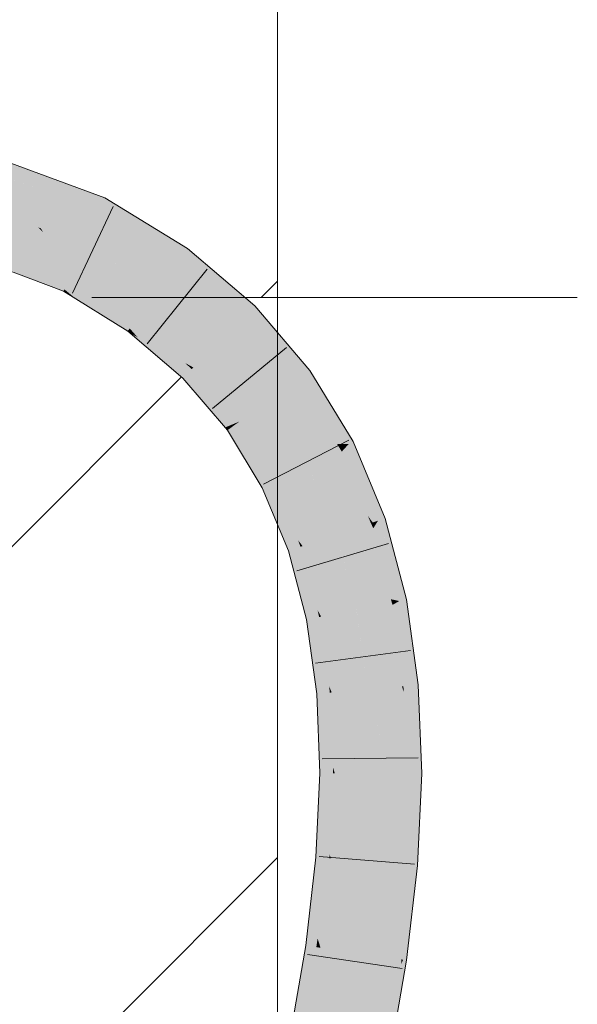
# Model space of a CAD drawing. Extents: x -620 to 300, y 62 to 1162.
# Tile 180 of 256: x 177.65 to 179.02, y 826.61 to 829.02. Entities that reach past the tile are written whole.
import ezdxf
from ezdxf.lldxf.tags import DXFTag

# ---------------------------------------------------------------- set-up
doc = ezdxf.new("R2010")
doc.units = 0
doc.layers.get('0').update_dxf_attribs({"lineweight": 13})
doc.layers.add('E_Detail_Linie_Text_Bem', color=7, linetype='Continuous', lineweight=13)
for name, color, linetype, lineweight, true_color in [('E_Detail_Wandschraffur', 7, 'Continuous', 5, 0xc0c0c0), ('E_Leerrohr 25-A06G955E8I', 7, 'Continuous', 9, 0xff8000), ('E_Leerrohr 25-Shading', 7, 'Continuous', 9, 0xff8000)]:
    doc.layers.add(name, color=color, linetype=linetype, lineweight=lineweight, true_color=true_color)
tags = doc.linetypes.add('fein_strichliert', pattern=[4, 1, -2, 1]).pattern_tags.tags
tags[8:9] = [DXFTag(74, 4), DXFTag(75, 0), DXFTag(340, '0'), DXFTag(46, 0.0), DXFTag(50, 0.0), DXFTag(44, 0.0), DXFTag(45, 0.0)]
tags[6:7] = [DXFTag(74, 4), DXFTag(75, 0), DXFTag(340, '0'), DXFTag(46, 0.0), DXFTag(50, 0.0), DXFTag(44, 0.0), DXFTag(45, 0.0)]
tags[4:5] = [DXFTag(74, 4), DXFTag(75, 0), DXFTag(340, '0'), DXFTag(46, 0.0), DXFTag(50, 0.0), DXFTag(44, 0.0), DXFTag(45, 0.0)]

# ---------------------------------------------------------------- blocks, each defined once
blk = doc.blocks.new('Shading-A06G94UZ8I', base_point=(176.1374, 828.7108))
at = {"layer": 'E_Leerrohr 25-Shading', "color": 43, "true_color": 0xd7ab7f}
for points in [[(177.459, 828.6937), (177.6695, 828.6547), (177.3802, 828.7583), (177.4031, 828.7532)], [(177.459, 828.6937), (177.6285, 828.6389), (177.6695, 828.6547), (177.7973, 828.6074)], [(177.7518, 828.5853), (177.8501, 828.5671), (177.5856, 828.6469), (177.6285, 828.6389)], [(177.6285, 828.6389), (177.8501, 828.5671), (177.7973, 828.6074), (177.858, 828.585)], [(177.7518, 828.5853), (177.7999, 828.5675), (177.8501, 828.5671), (177.8465, 828.5589)], [(177.9585, 828.5233), (177.858, 828.585), (177.8501, 828.5671)], [(177.7999, 828.5675), (177.8432, 828.5515), (177.8465, 828.5589)], [(177.8432, 828.5515), (178.0609, 828.4604), (177.8465, 828.5589), (178.0044, 828.4951)], [(178.0609, 828.4604), (177.8432, 828.5515), (178.0395, 828.4308)], [(178.0044, 828.4951), (177.9585, 828.5233), (177.8465, 828.5589), (177.8501, 828.5671)], [(177.6442, 828.3983), (177.6911, 828.3808), (177.4411, 828.5128), (177.5369, 828.4653)], [(177.5777, 828.462), (177.4698, 828.5021), (177.7571, 828.3562), (177.5369, 828.4653)], [(177.6911, 828.3808), (177.7571, 828.3562), (177.5369, 828.4653)], [(177.5777, 828.462), (177.7571, 828.3562), (177.759, 828.3605)], [(177.759, 828.3605), (177.7687, 828.3826), (177.5777, 828.462), (177.7264, 828.4066)], [(178.0609, 828.4604), (178.0395, 828.4308), (178.2261, 828.32), (178.2003, 828.294)], [(177.7687, 828.3826), (177.7718, 828.3897), (177.7264, 828.4066)], [(177.9149, 828.2588), (177.7687, 828.3826), (177.7858, 828.3383), (177.759, 828.3605)], [(177.9149, 828.2588), (177.9192, 828.2646), (177.7687, 828.3826), (177.7718, 828.3896)], [(177.7718, 828.3896), (177.9192, 828.2646), (177.7718, 828.3897), (177.9312, 828.2811)], [(177.9312, 828.2811), (177.9358, 828.2876), (177.7718, 828.3897)], [(177.759, 828.3605), (177.7571, 828.3562), (177.7858, 828.3383)], [(177.9149, 828.2588), (177.7858, 828.3383), (177.9144, 828.2579)], [(178.3615, 828.1614), (178.2261, 828.32), (178.28, 828.2006), (178.2003, 828.294)], [(177.9192, 828.2646), (177.9386, 828.243), (177.9312, 828.2811), (178.0092, 828.2047)], [(177.9312, 828.2811), (178.0092, 828.2047), (177.9358, 828.2876), (178.0547, 828.1801)], [(178.0547, 828.1801), (178.0756, 828.1687), (177.9358, 828.2876)], [(177.9149, 828.2588), (177.9144, 828.2579), (177.9201, 828.2531)], [(177.9201, 828.2531), (177.9386, 828.243), (177.9149, 828.2588), (177.9192, 828.2646)], [(177.9386, 828.243), (177.9201, 828.2531), (177.9605, 828.2187)], [(177.9605, 828.2187), (178.0092, 828.2047), (177.9386, 828.243)], [(177.9605, 828.2187), (178.0498, 828.1428), (178.0092, 828.2047), (178.061, 828.154)], [(178.0092, 828.2047), (178.061, 828.154), (178.0547, 828.1801), (178.0717, 828.1647)], [(178.3615, 828.1614), (178.28, 828.2006), (178.3366, 828.1433)], [(178.28, 828.2006), (178.3318, 828.1399), (178.3366, 828.1433)], [(178.0717, 828.1647), (178.0756, 828.1687), (178.0547, 828.1801)], [(178.1532, 828.0215), (178.1729, 828.0297), (178.061, 828.154), (178.0717, 828.1647)], [(178.0717, 828.1647), (178.1729, 828.0297), (178.0756, 828.1687), (178.1831, 828.0339)], [(178.1831, 828.0339), (178.1886, 828.0362), (178.0756, 828.1687)], [(178.4676, 827.9868), (178.3615, 828.1614), (178.4571, 827.9814), (178.3366, 828.1433)], [(178.061, 828.154), (178.0498, 828.1428), (178.1532, 828.0215)], [(178.4571, 827.9814), (178.3366, 828.1433), (178.4285, 827.9808), (178.3318, 828.1399)], [(178.159, 828.0147), (178.1753, 828.0266), (178.1532, 828.0215), (178.1729, 828.0297)], [(178.1753, 828.0266), (178.159, 828.0147), (178.2489, 827.8757), (178.2447, 827.8736)], [(178.1729, 828.0297), (178.1753, 828.0266), (178.1831, 828.0339), (178.184, 828.0328)], [(178.2489, 827.8757), (178.2625, 827.8826), (178.1753, 828.0266), (178.184, 828.0328)], [(178.184, 828.0328), (178.1886, 828.0362), (178.1831, 828.0339)], [(178.184, 828.0328), (178.2625, 827.8826), (178.1886, 828.0362), (178.2723, 827.8876)], [(178.2723, 827.8876), (178.2773, 827.8902), (178.1886, 828.0362)], [(178.4372, 827.9714), (178.4571, 827.9814), (178.4302, 827.9785), (178.4285, 827.9808)], [(178.4285, 827.9808), (178.4349, 827.9702), (178.4357, 827.9706)], [(178.4357, 827.9706), (178.4372, 827.9714), (178.4302, 827.9785)], [(178.4349, 827.9702), (178.4399, 827.9625), (178.4357, 827.9706)], [(178.5287, 827.7929), (178.4349, 827.9702), (178.5156, 827.7885), (178.5039, 827.8045)], [(178.4349, 827.9702), (178.5287, 827.7929), (178.4399, 827.9625)], [(178.4357, 827.9706), (178.4399, 827.9625), (178.4372, 827.9714), (178.4424, 827.9652)], [(178.4424, 827.9652), (178.4571, 827.9814), (178.4372, 827.9714)], [(178.4424, 827.9652), (178.4399, 827.9625), (178.5093, 827.8865), (178.5459, 827.7987)], [(178.4571, 827.9814), (178.4424, 827.9652), (178.5081, 827.8895), (178.5093, 827.8865)], [(178.5081, 827.8895), (178.4676, 827.9868), (178.4571, 827.9814)], [(178.5287, 827.7929), (178.5459, 827.7987), (178.4399, 827.9625)], [(178.2489, 827.8757), (178.2447, 827.8736), (178.2599, 827.8369)], [(178.2599, 827.8369), (178.2877, 827.8017), (178.2489, 827.8757), (178.2625, 827.8826)], [(178.2625, 827.8826), (178.2877, 827.8017), (178.2723, 827.8876), (178.3128, 827.7698)], [(178.2723, 827.8876), (178.3128, 827.7698), (178.2773, 827.8902), (178.3325, 827.7448)], [(178.3325, 827.7448), (178.3437, 827.7306), (178.2773, 827.8902)], [(178.309, 827.7189), (178.313, 827.7203), (178.2599, 827.8369), (178.2877, 827.8017)], [(178.2877, 827.8017), (178.313, 827.7203), (178.3128, 827.7698), (178.328, 827.7253)], [(178.5039, 827.8045), (178.5124, 827.7874), (178.5156, 827.7885)], [(178.5039, 827.8045), (178.5112, 827.787), (178.5124, 827.7874)], [(178.5899, 827.6315), (178.5459, 827.7987), (178.5287, 827.7929)], [(178.5112, 827.787), (178.5171, 827.7742), (178.5124, 827.7874)], [(178.5809, 827.5958), (178.5112, 827.787), (178.5604, 827.6002), (178.5603, 827.6003)], [(178.5112, 827.787), (178.5809, 827.5958), (178.5171, 827.7742)], [(178.5124, 827.7874), (178.5171, 827.7742), (178.5156, 827.7885), (178.5208, 827.7802)], [(178.5208, 827.7802), (178.5287, 827.7929), (178.5156, 827.7885)], [(178.5208, 827.7802), (178.5171, 827.7742), (178.5899, 827.6315), (178.5984, 827.5993)], [(178.5809, 827.5958), (178.5984, 827.5993), (178.5171, 827.7742)], [(178.5287, 827.7929), (178.5208, 827.7802), (178.5527, 827.7295)], [(178.5208, 827.7802), (178.5899, 827.6315), (178.5527, 827.7295)], [(178.3128, 827.7698), (178.328, 827.7253), (178.3325, 827.7448), (178.3385, 827.7289)], [(178.3184, 827.683), (178.3426, 827.6401), (178.313, 827.7203), (178.328, 827.7253)], [(178.328, 827.7253), (178.3426, 827.6401), (178.3385, 827.7289), (178.364, 827.6021)], [(178.3385, 827.7289), (178.3437, 827.7306), (178.3325, 827.7448)], [(178.3385, 827.7289), (178.364, 827.6021), (178.3437, 827.7306), (178.3803, 827.5732)], [(178.3803, 827.5732), (178.3891, 827.5576), (178.3437, 827.7306)], [(178.313, 827.7203), (178.309, 827.7189), (178.3184, 827.683)], [(178.3532, 827.5504), (178.3577, 827.5513), (178.3184, 827.683), (178.3426, 827.6401)], [(178.3426, 827.6401), (178.3577, 827.5513), (178.364, 827.6021), (178.3736, 827.5545)], [(178.364, 827.6021), (178.3736, 827.5545), (178.3803, 827.5732), (178.3842, 827.5566)], [(178.5603, 827.6003), (178.5625, 827.5921), (178.563, 827.5922)], [(178.5809, 827.5958), (178.5604, 827.6002), (178.5644, 827.5925)], [(178.5604, 827.6002), (178.563, 827.5922), (178.5644, 827.5925)], [(178.5625, 827.5921), (178.5643, 827.5865), (178.563, 827.5922)], [(178.5911, 827.387), (178.6084, 827.3885), (178.5625, 827.5921), (178.5643, 827.5865)], [(178.563, 827.5922), (178.5643, 827.5865), (178.5644, 827.5925), (178.5666, 827.5877)], [(178.5666, 827.5877), (178.5643, 827.5865), (178.6228, 827.4241), (178.6276, 827.3901)], [(178.6084, 827.3885), (178.6276, 827.3901), (178.5643, 827.5865)], [(178.5666, 827.5877), (178.5809, 827.5958), (178.5644, 827.5925)], [(178.5809, 827.5958), (178.5666, 827.5877), (178.6023, 827.5083)], [(178.5666, 827.5877), (178.6228, 827.4241), (178.6023, 827.5083)], [(178.6228, 827.4241), (178.5984, 827.5993), (178.5809, 827.5958)], [(178.359, 827.5086), (178.3791, 827.4596), (178.3577, 827.5513), (178.3736, 827.5545)], [(178.3736, 827.5545), (178.3791, 827.4596), (178.3842, 827.5566), (178.3962, 827.4177)], [(178.3842, 827.5566), (178.3891, 827.5576), (178.3803, 827.5732)], [(178.3842, 827.5566), (178.3962, 827.4177), (178.3891, 827.5576), (178.4086, 827.3873)], [(178.4086, 827.3873), (178.415, 827.3716), (178.3891, 827.5576)], [(178.3577, 827.5513), (178.3532, 827.5504), (178.359, 827.5086)], [(178.3785, 827.3684), (178.3843, 827.3689), (178.359, 827.5086), (178.3791, 827.4596)], [(178.3791, 827.4596), (178.3843, 827.3689), (178.3962, 827.4177), (178.4003, 827.3703)], [(178.3962, 827.4177), (178.4003, 827.3703), (178.4086, 827.3873), (178.4104, 827.3712)], [(178.4104, 827.3712), (178.415, 827.3716), (178.4086, 827.3873)], [(178.5911, 827.387), (178.5997, 827.3456), (178.6084, 827.3885), (178.6254, 827.2604)], [(178.5917, 827.3726), (178.5917, 827.3724), (178.5911, 827.387), (178.5997, 827.3456)], [(178.6354, 827.1845), (178.6276, 827.3901), (178.6084, 827.3885)], [(178.3843, 827.3689), (178.3785, 827.3684), (178.3807, 827.3102)], [(178.3807, 827.3102), (178.3965, 827.2585), (178.3843, 827.3689), (178.4003, 827.3703)], [(178.4003, 827.3703), (178.3965, 827.2585), (178.4104, 827.3712), (178.4093, 827.2166)], [(178.4104, 827.3712), (178.4093, 827.2166), (178.415, 827.3716), (178.4181, 827.1878)], [(178.4181, 827.1878), (178.4225, 827.1735), (178.415, 827.3716)], [(178.5993, 827.1727), (178.6139, 827.1726), (178.5917, 827.3726)], [(178.5917, 827.3724), (178.6139, 827.1726), (178.5997, 827.3456), (178.6359, 827.1725)], [(178.5997, 827.3456), (178.6359, 827.1725), (178.6254, 827.2604), (178.6354, 827.1845)], [(178.3859, 827.1737), (178.3937, 827.1736), (178.3807, 827.3102), (178.3965, 827.2585)], [(178.3965, 827.2585), (178.3937, 827.1736), (178.4093, 827.2166), (178.409, 827.1736)], [(178.4093, 827.2166), (178.409, 827.1736), (178.4181, 827.1878), (178.4184, 827.1735)], [(178.3937, 827.1736), (178.3859, 827.1737), (178.3818, 827.0845)], [(178.3818, 827.0845), (178.3943, 827.0363), (178.3937, 827.1736), (178.409, 827.1736)], [(178.409, 827.1736), (178.3943, 827.0363), (178.4184, 827.1735), (178.4038, 826.9995)], [(178.4184, 827.1735), (178.4038, 826.9995), (178.4225, 827.1735), (178.41, 826.9756)], [(178.41, 826.9756), (178.4129, 826.9644), (178.4225, 827.1735)], [(178.4184, 827.1735), (178.4225, 827.1735), (178.4181, 827.1878)], [(178.5969, 827.1213), (178.6139, 827.1726), (178.5993, 827.1727)], [(178.5969, 827.1213), (178.5971, 827.1199), (178.6139, 827.1726), (178.6211, 826.984)], [(178.626, 826.9559), (178.6359, 827.1725), (178.6211, 826.9839), (178.6139, 827.1726)], [(178.5969, 827.1213), (178.5891, 826.9501), (178.6, 826.9492)], [(178.6225, 826.9474), (178.5969, 827.1213), (178.6, 826.9492)], [(178.5971, 827.1199), (178.6225, 826.9474), (178.6211, 826.984)], [(178.3764, 826.9673), (178.3868, 826.9665), (178.3818, 827.0845), (178.3943, 827.0363)], [(178.3943, 827.0363), (178.3868, 826.9665), (178.4038, 826.9995), (178.4009, 826.9653)], [(178.4038, 826.9995), (178.4009, 826.9653), (178.41, 826.9756), (178.4093, 826.9647)], [(178.4093, 826.9647), (178.4129, 826.9644), (178.41, 826.9756)], [(178.6225, 826.9474), (178.6256, 826.9471), (178.6211, 826.9839), (178.626, 826.9559)], [(178.3868, 826.9665), (178.3764, 826.9673), (178.3605, 826.829)], [(178.3605, 826.829), (178.3721, 826.7933), (178.3868, 826.9665), (178.4009, 826.9653)], [(178.4009, 826.9653), (178.3721, 826.7933), (178.4093, 826.9647), (178.3804, 826.7679)], [(178.4093, 826.9647), (178.3804, 826.7679), (178.4129, 826.9644), (178.3854, 826.7523)], [(178.3854, 826.7523), (178.3877, 826.7453), (178.4129, 826.9644)], [(178.5902, 826.7161), (178.5891, 826.9501), (178.5768, 826.8431), (178.5769, 826.8434)], [(178.5891, 826.9501), (178.5945, 826.8196), (178.6, 826.9492)], [(178.5891, 826.9501), (178.5902, 826.7161), (178.5945, 826.8196)], [(178.5945, 826.8196), (178.6225, 826.9474), (178.6, 826.9492)], [(178.5945, 826.8196), (178.5989, 826.7148), (178.6225, 826.9474), (178.6217, 826.9134)], [(178.6217, 826.9134), (178.6256, 826.9471), (178.6225, 826.9474)], [(178.3515, 826.7505), (178.3646, 826.7486), (178.3605, 826.829), (178.3721, 826.7933)], [(178.5769, 826.8434), (178.5627, 826.72), (178.5693, 826.7191)], [(178.5768, 826.8431), (178.5693, 826.7191), (178.5859, 826.7167)], [(178.5902, 826.7161), (178.5768, 826.8431), (178.5859, 826.7167)], [(178.5902, 826.7161), (178.5989, 826.7148), (178.5945, 826.8196)], [(178.3721, 826.7933), (178.3646, 826.7486), (178.3804, 826.7679), (178.3773, 826.7468)], [(178.3804, 826.7679), (178.3773, 826.7468), (178.3854, 826.7523), (178.3846, 826.7457)], [(178.3646, 826.7486), (178.3515, 826.7505), (178.3154, 826.5416)], [(178.3154, 826.5416), (178.3304, 826.5306), (178.3646, 826.7486), (178.3773, 826.7468)], [(178.3773, 826.7468), (178.3304, 826.5306), (178.3846, 826.7457), (178.3403, 826.5234)], [(178.3846, 826.7457), (178.3403, 826.5234), (178.3877, 826.7453), (178.346, 826.5192)], [(178.346, 826.5192), (178.3484, 826.5175), (178.3877, 826.7453)], [(178.3846, 826.7457), (178.3877, 826.7453), (178.3854, 826.7523)], [(178.5219, 826.4833), (178.543, 826.4792), (178.5627, 826.72), (178.5612, 826.6448)], [(178.5627, 826.72), (178.5612, 826.6448), (178.5693, 826.7191)], [(178.5693, 826.7191), (178.5612, 826.6448), (178.5859, 826.7167), (178.5863, 826.7065)], [(178.5863, 826.7065), (178.5902, 826.7161), (178.5859, 826.7167)], [(178.5902, 826.7161), (178.5863, 826.7065), (178.5873, 826.684)], [(178.5902, 826.7161), (178.5873, 826.684), (178.5989, 826.7148), (178.5886, 826.6548)], [(178.5863, 826.7065), (178.5612, 826.6448), (178.5803, 826.6069), (178.5578, 826.4763)], [(178.5863, 826.7065), (178.5803, 826.6069), (178.5873, 826.684)], [(178.5873, 826.684), (178.5803, 826.6069), (178.5886, 826.6548)], [(178.543, 826.4792), (178.5578, 826.4763), (178.5612, 826.6448)]]:
    blk.add_solid(points, dxfattribs=at)
at = {"layer": 'E_Leerrohr 25-Shading', "color": 31, "true_color": 0xfabd7f}
for points in [[(177.7518, 828.5853), (177.459, 828.6937), (177.6543, 828.5275), (177.3644, 828.6351)], [(177.7264, 828.4066), (177.6543, 828.5275), (177.5777, 828.462), (177.4946, 828.5867)], [(177.6543, 828.5275), (177.7012, 828.51), (177.7518, 828.5853), (177.7999, 828.5675)], [(177.7012, 828.51), (177.8075, 828.4706), (177.7999, 828.5675), (177.8432, 828.5515)], [(178.0395, 828.4308), (177.8432, 828.5515), (177.8093, 828.4695), (177.8075, 828.4706)], [(177.6543, 828.5275), (177.7066, 828.5009), (177.6948, 828.5125)], [(177.6543, 828.5275), (177.7264, 828.4066), (177.7066, 828.5009), (177.7716, 828.3898)], [(177.7066, 828.5009), (177.7012, 828.51), (177.6948, 828.5125)], [(177.7716, 828.3898), (177.7718, 828.3897), (177.7012, 828.51), (177.8075, 828.4706)], [(177.8075, 828.4706), (177.7718, 828.3897), (177.9877, 828.3592), (177.9358, 828.2876)], [(178.0395, 828.4308), (177.8093, 828.4695), (178, 828.3762)], [(177.8093, 828.4695), (177.9877, 828.3592), (178, 828.3762)], [(178.2003, 828.294), (178.0395, 828.4308), (178.1782, 828.2718), (178, 828.3762)], [(178.1782, 828.2718), (178, 828.3762), (177.9911, 828.3563), (177.9877, 828.3592)], [(177.9877, 828.3592), (177.9358, 828.2876), (178.138, 828.2314), (178.0756, 828.1687)], [(178.1782, 828.2718), (177.9911, 828.3563), (178.1482, 828.2416)], [(177.9911, 828.3563), (178.138, 828.2314), (178.1482, 828.2416)], [(178.28, 828.2006), (178.2003, 828.294), (178.1782, 828.2718)], [(178.187, 828.2083), (178.1782, 828.2718), (178.1482, 828.2416)], [(178.187, 828.2083), (178.3318, 828.1399), (178.1782, 828.2718), (178.28, 828.2006)], [(178.138, 828.2314), (178.0756, 828.1687), (178.2602, 828.088), (178.1886, 828.0362)], [(178.138, 828.2314), (178.187, 828.2083), (178.1482, 828.2416)], [(178.138, 828.2314), (178.2726, 828.097), (178.187, 828.2083), (178.2963, 828.1142)], [(178.138, 828.2314), (178.2602, 828.088), (178.2726, 828.097)], [(178.2963, 828.1142), (178.3318, 828.1399), (178.187, 828.2083)], [(178.4285, 827.9808), (178.3318, 828.1399), (178.2963, 828.1142)], [(178.3072, 828.0564), (178.2963, 828.1142), (178.2726, 828.097)], [(178.3072, 828.0564), (178.4349, 827.9702), (178.2963, 828.1142), (178.4285, 827.9808)], [(178.2602, 828.088), (178.1886, 828.0362), (178.3561, 827.9302), (178.2773, 827.8902)], [(178.2602, 828.088), (178.3072, 828.0564), (178.2726, 828.097)], [(178.2602, 828.088), (178.3695, 827.937), (178.3072, 828.0564), (178.3971, 827.951)], [(178.2602, 828.088), (178.3561, 827.9302), (178.3695, 827.937)], [(178.3971, 827.951), (178.4349, 827.9702), (178.3072, 828.0564)], [(178.5039, 827.8045), (178.4349, 827.9702), (178.3971, 827.951)], [(178.3965, 827.8929), (178.3971, 827.951), (178.3695, 827.937)], [(178.3965, 827.8929), (178.5112, 827.787), (178.3971, 827.951), (178.5039, 827.8045)], [(178.3561, 827.9302), (178.2773, 827.8902), (178.4274, 827.7588), (178.3437, 827.7306)], [(178.3561, 827.9302), (178.3965, 827.8929), (178.3695, 827.937)], [(178.3561, 827.9302), (178.47, 827.7731), (178.3965, 827.8929)], [(178.3561, 827.9302), (178.3562, 827.93), (178.47, 827.7731), (178.4409, 827.7634)], [(178.3562, 827.93), (178.4274, 827.7588), (178.4409, 827.7634)], [(178.47, 827.7731), (178.5112, 827.787), (178.3965, 827.8929)], [(178.4597, 827.7189), (178.47, 827.7731), (178.4409, 827.7634)], [(178.4597, 827.7189), (178.5625, 827.5921), (178.47, 827.7731), (178.5603, 827.6003)], [(178.5603, 827.6003), (178.5112, 827.787), (178.47, 827.7731)], [(178.4274, 827.7588), (178.3437, 827.7306), (178.4758, 827.5748), (178.3891, 827.5576)], [(178.4274, 827.7588), (178.4597, 827.7189), (178.4409, 827.7634)], [(178.4274, 827.7588), (178.4275, 827.7585), (178.5174, 827.5831), (178.4886, 827.5774)], [(178.4274, 827.7588), (178.5174, 827.5831), (178.4597, 827.7189)], [(178.4275, 827.7585), (178.4758, 827.5748), (178.4886, 827.5774)], [(178.5174, 827.5831), (178.5625, 827.5921), (178.4597, 827.7189)], [(178.5418, 827.3827), (178.4886, 827.5774), (178.4759, 827.5745), (178.4758, 827.5748)], [(178.5874, 827.3867), (178.5174, 827.5831), (178.5418, 827.3827), (178.4886, 827.5774)], [(178.5911, 827.387), (178.5625, 827.5921), (178.5874, 827.3867), (178.5174, 827.5831)], [(178.4758, 827.5748), (178.3891, 827.5576), (178.5031, 827.3793), (178.415, 827.3716)], [(178.5418, 827.3827), (178.4759, 827.5745), (178.5148, 827.3803)], [(178.4759, 827.5745), (178.5031, 827.3793), (178.5148, 827.3803)], [(178.5777, 827.219), (178.5874, 827.3867), (178.5418, 827.3827)], [(178.5777, 827.219), (178.5993, 827.1727), (178.5874, 827.3867), (178.5917, 827.3726)], [(178.5917, 827.3726), (178.5911, 827.387), (178.5874, 827.3867)], [(178.5054, 827.317), (178.5031, 827.3793), (178.4225, 827.1735), (178.415, 827.3716)], [(178.5148, 827.3803), (178.5031, 827.3793), (178.5205, 827.3419)], [(178.5245, 827.3148), (178.5205, 827.3419), (178.5031, 827.3789), (178.5031, 827.3793)], [(178.5245, 827.3148), (178.5031, 827.3789), (178.5086, 827.3166)], [(178.5031, 827.3789), (178.5054, 827.317), (178.5086, 827.3166)], [(178.5418, 827.3827), (178.5148, 827.3803), (178.5777, 827.219), (178.5205, 827.3419)], [(178.5456, 827.1729), (178.5879, 827.1727), (178.5205, 827.3419), (178.5777, 827.219)], [(178.5054, 827.317), (178.4225, 827.1735), (178.4902, 827.1732)], [(178.5109, 827.1731), (178.5054, 827.317), (178.4902, 827.1732)], [(178.5054, 827.317), (178.5109, 827.1731), (178.5245, 827.3148), (178.5456, 827.1729)], [(178.5879, 827.1727), (178.5993, 827.1727), (178.5777, 827.219)], [(178.4902, 827.1732), (178.4225, 827.1735), (178.4587, 826.9606), (178.4129, 826.9644)], [(178.501, 826.9572), (178.5109, 827.1731), (178.4587, 826.9606), (178.4902, 827.1732)], [(178.5109, 827.1731), (178.501, 826.9572), (178.51, 826.9565)], [(178.5109, 827.1731), (178.51, 826.9565), (178.5607, 827.0312), (178.5691, 826.9517)], [(178.5109, 827.1731), (178.5607, 827.0312), (178.5456, 827.1729)], [(178.5607, 827.0312), (178.5879, 827.1727), (178.5456, 827.1729)], [(178.5607, 827.0312), (178.5891, 826.9501), (178.5879, 827.1727), (178.5969, 827.1213)], [(178.5969, 827.1213), (178.5993, 827.1727), (178.5879, 827.1727)], [(178.5691, 826.9517), (178.5891, 826.9501), (178.5607, 827.0312)], [(178.4587, 826.9606), (178.4129, 826.9644), (178.4184, 826.7408), (178.3877, 826.7453)], [(178.4752, 826.7327), (178.501, 826.9572), (178.4184, 826.7408), (178.4587, 826.9606)], [(178.501, 826.9572), (178.4752, 826.7327), (178.4829, 826.7316)], [(178.501, 826.9572), (178.4829, 826.7316), (178.5089, 826.9269), (178.5013, 826.7289)], [(178.501, 826.9572), (178.5089, 826.9269), (178.51, 826.9565)], [(178.5089, 826.9269), (178.5691, 826.9517), (178.51, 826.9565)], [(178.5089, 826.9269), (178.5627, 826.72), (178.5691, 826.9517), (178.5769, 826.8434)], [(178.5769, 826.8434), (178.5891, 826.9501), (178.5691, 826.9517)], [(178.5013, 826.7289), (178.5627, 826.72), (178.5089, 826.9269)], [(178.4184, 826.7408), (178.3877, 826.7453), (178.3699, 826.5132), (178.3484, 826.5175)], [(178.4351, 826.5004), (178.4752, 826.7327), (178.3699, 826.5132), (178.4184, 826.7408)], [(178.4752, 826.7327), (178.4351, 826.5004), (178.4416, 826.4991)], [(178.4573, 826.496), (178.4829, 826.7316), (178.4416, 826.4991), (178.4752, 826.7327)], [(178.4854, 826.4905), (178.5013, 826.7289), (178.4573, 826.496), (178.4829, 826.7316)], [(178.5219, 826.4833), (178.5627, 826.72), (178.4854, 826.4905), (178.5013, 826.7289)]]:
    blk.add_solid(points, dxfattribs=at)
blk = doc.blocks.new('Referenz-A06G955K8I')
at = {"layer": 'E_Detail_Linie_Text_Bem', "linetype": 'Continuous', "ltscale": 0.13}
blk.add_line((178.2816, 829.7265), (178.2816, 789.7265), dxfattribs=at)
at = {"layer": 'E_Detail_Linie_Text_Bem', "color": 0, "linetype": 'Continuous', "ltscale": 0.13}
blk.add_line((179.0178, 828.3408), (177.8261, 828.3408), dxfattribs=at)
at = {"layer": 'E_Detail_Wandschraffur', "linetype": 'ByBlock', "ltscale": 0.13}
for p, q in [((178.2419, 828.3408), (178.2816, 828.3806)), ((177.5625, 827.6615), (178.0466, 828.1455))]:
    blk.add_line(p, q, dxfattribs=at)
at = {"layer": 'E_Detail_Wandschraffur', "linetype": 'fein_strichliert', "ltscale": 0.13}
blk.add_line((177.5209, 826.2056), (178.2816, 826.9664), dxfattribs=at)
at = {"layer": 'E_Leerrohr 25-A06G955E8I', "linetype": 'Continuous', "ltscale": 0.13}
for p, q in [((177.381, 828.7614), (177.858, 828.5849)), ((177.858, 828.5849), (178.0609, 828.4605)), ((177.7788, 828.3511), (177.879, 828.5637)), ((177.3208, 828.5188), (177.7571, 828.3562)), ((178.0609, 828.4605), (178.2261, 828.32)), ((177.9623, 828.2266), (178.1095, 828.4098)), ((177.7571, 828.3562), (177.9144, 828.2579)), ((178.2261, 828.32), (178.3615, 828.1614)), ((177.9144, 828.2579), (178.0498, 828.1427)), ((178.1225, 828.0684), (178.304, 828.2178)), ((178.3615, 828.1614), (178.4676, 827.9868)), ((178.0498, 828.1427), (178.159, 828.0147)), ((178.159, 828.0147), (178.2447, 827.8736)), ((178.248, 827.8824), (178.4569, 827.9901)), ((178.4676, 827.9868), (178.5459, 827.7987)), ((178.2447, 827.8736), (178.309, 827.7189)), ((178.5459, 827.7987), (178.5984, 827.5993)), ((178.3293, 827.6702), (178.5547, 827.7366)), ((178.309, 827.7189), (178.3532, 827.5504)), ((178.5984, 827.5993), (178.6276, 827.3902)), ((178.3532, 827.5504), (178.3785, 827.3684)), ((178.3755, 827.4435), (178.6085, 827.4743)), ((178.6276, 827.3902), (178.6359, 827.1725)), ((178.3785, 827.3684), (178.3859, 827.1737)), ((178.392, 827.2084), (178.627, 827.2111)), ((178.3859, 827.1737), (178.3764, 826.9673)), ((178.6359, 827.1725), (178.6256, 826.9471)), ((178.3764, 826.9673), (178.3515, 826.7505)), ((178.384, 826.9694), (178.6183, 826.9506)), ((178.6256, 826.9471), (178.5989, 826.7148)), ((178.3515, 826.7505), (178.3125, 826.5245)), ((178.3554, 826.7291), (178.5878, 826.6945)), ((178.5989, 826.7148), (178.5578, 826.4763))]:
    blk.add_line(p, q, dxfattribs=at)

msp = doc.modelspace()

# ---------------------------------------------------------------- block references
at = {"color": 8, "lineweight": 25, "ltscale": 0.25, "true_color": 0x808080}
msp.add_blockref('Referenz-A06G955K8I', (0, 0), dxfattribs=at)
msp.add_blockref('Shading-A06G94UZ8I', (176.1374, 828.7108))

doc.saveas('drawing.dxf')
